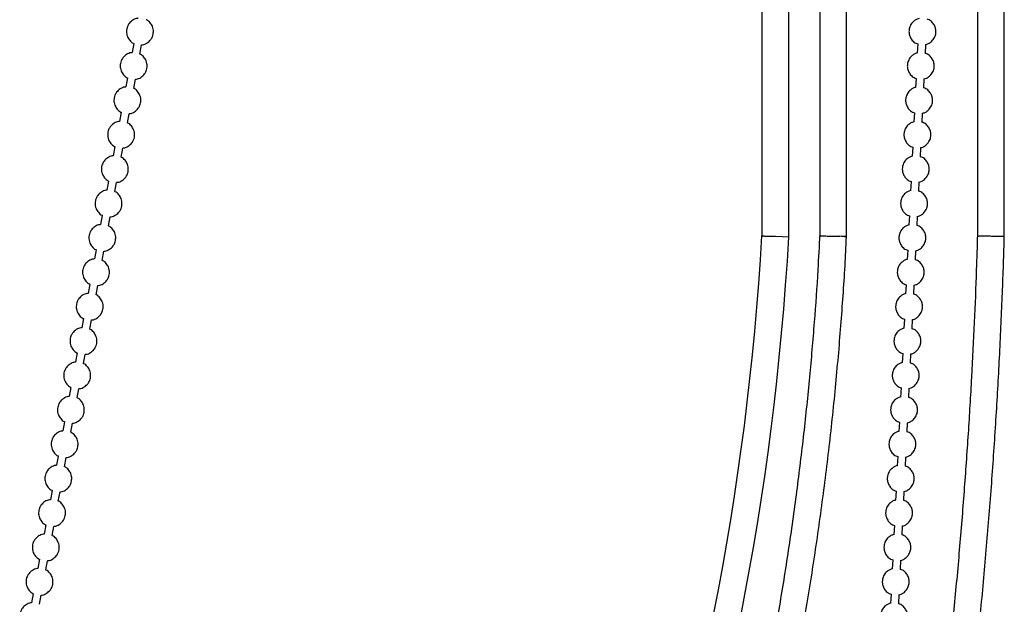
# Model space of a CAD drawing. Header units: millimetres. Extents: x 313 to 1951, y 543 to 2760.
# Tile 28 of 64: x 465 to 648, y 2083 to 2191. Entities that reach past the tile are written whole.
import ezdxf

# ---------------------------------------------------------------- set-up
doc = ezdxf.new("R2010")
doc.units = ezdxf.units.MM
doc.header["$LTSCALE"] = 10
doc.linetypes.add('PHANTOM', pattern=[12.7, 6.35, -1.27, 1.27, -1.27, 1.27, -1.27])

msp = doc.modelspace()

# ---------------------------------------------------------------- linework, layer by layer
at = {"color": 7, "linetype": 'Continuous', "lineweight": 25}
for p, q in [((602.91, 2560.94), (602.91, 2151.05)), ((607.91, 2151.05), (607.91, 2560.94)), ((613.63, 2560.94), (613.63, 2151.05)), ((618.63, 2151.06), (618.63, 2560.94)), ((647.91, 2151.09), (647.91, 2450.7)), ((642.91, 2348.33), (642.91, 2151.05)), ((486.26, 2186.94), (485.95, 2185.24)), ((487.43, 2184.97), (487.74, 2186.67)), ((631.85, 2186.85), (631.76, 2185.14)), ((633.26, 2185.07), (633.34, 2186.77)), ((485.1, 2180.56), (484.79, 2178.86)), ((486.26, 2178.59), (486.57, 2180.29)), ((631.54, 2180.46), (631.45, 2178.76)), ((632.95, 2178.68), (633.03, 2180.38)), ((483.93, 2174.17), (483.62, 2172.47)), ((485.1, 2172.2), (485.41, 2173.9)), ((631.23, 2174.08), (631.14, 2172.37)), ((632.64, 2172.29), (632.72, 2174)), ((482.77, 2167.78), (482.46, 2166.08)), ((483.93, 2165.81), (484.24, 2167.51)), ((630.92, 2167.69), (630.83, 2165.98)), ((632.33, 2165.9), (632.41, 2167.61)), ((481.6, 2161.39), (481.29, 2159.69)), ((482.77, 2159.43), (483.08, 2161.13)), ((630.61, 2161.3), (630.52, 2159.6)), ((632.02, 2159.52), (632.1, 2161.22)), ((480.43, 2155.01), (480.12, 2153.31)), ((481.6, 2153.04), (481.91, 2154.74)), ((630.3, 2154.92), (630.21, 2153.21)), ((631.71, 2153.13), (631.79, 2154.84)), ((605.41, 2151.12), (607.91, 2151.05)), ((607.91, 2150.98), (607.91, 2151.05)), ((618.62, 2151), (618.63, 2151.06)), ((647.91, 2151.05), (647.91, 2151.09)), ((479.27, 2148.62), (478.96, 2146.92)), ((480.43, 2146.65), (480.74, 2148.35)), ((629.99, 2148.53), (629.9, 2146.82)), ((631.4, 2146.74), (631.48, 2148.45)), ((478.1, 2142.23), (477.79, 2140.53)), ((479.27, 2140.26), (479.58, 2141.96)), ((629.67, 2142.14), (629.59, 2140.43)), ((631.09, 2140.36), (631.17, 2142.06)), ((476.94, 2135.85), (476.63, 2134.15)), ((478.1, 2133.88), (478.41, 2135.58)), ((629.36, 2135.75), (629.28, 2134.05)), ((630.78, 2133.97), (630.86, 2135.68)), ((475.77, 2129.46), (475.46, 2127.76)), ((476.94, 2127.49), (477.25, 2129.19)), ((629.05, 2129.37), (628.97, 2127.66)), ((630.47, 2127.58), (630.55, 2129.29)), ((474.61, 2123.07), (474.3, 2121.37)), ((475.77, 2121.1), (476.08, 2122.8)), ((628.74, 2122.98), (628.66, 2121.27)), ((630.16, 2121.2), (630.24, 2122.9)), ((473.44, 2116.69), (473.13, 2114.98)), ((474.6, 2114.72), (474.92, 2116.42)), ((628.43, 2116.59), (628.35, 2114.89)), ((629.85, 2114.81), (629.93, 2116.51)), ((472.27, 2110.3), (471.96, 2108.6)), ((473.44, 2108.33), (473.75, 2110.03)), ((628.12, 2110.21), (628.04, 2108.5)), ((629.54, 2108.42), (629.62, 2110.13)), ((471.11, 2103.91), (470.8, 2102.21)), ((472.27, 2101.94), (472.58, 2103.64)), ((627.81, 2103.82), (627.73, 2102.11)), ((629.23, 2102.03), (629.31, 2103.74)), ((469.94, 2097.52), (469.63, 2095.82)), ((471.11, 2095.55), (471.42, 2097.25)), ((627.5, 2097.43), (627.42, 2095.73)), ((628.92, 2095.65), (629, 2097.35)), ((468.78, 2091.14), (468.47, 2089.44)), ((469.94, 2089.17), (470.25, 2090.87)), ((627.19, 2091.04), (627.11, 2089.34)), ((628.61, 2089.26), (628.69, 2090.97)), ((467.61, 2084.75), (467.3, 2083.05)), ((468.78, 2082.78), (469.09, 2084.48)), ((626.88, 2084.66), (626.8, 2082.95)), ((628.3, 2082.87), (628.38, 2084.58))]:
    msp.add_line(p, q, dxfattribs=at)
at = {"color": 250, "linetype": 'PHANTOM', "lineweight": 18}
msp.add_line((605.41, 2151.12), (607.91, 2150.98), dxfattribs=at)
at = {"color": 250, "linetype": 'PHANTOM', "lineweight": 18, "flags": 128}
msp.add_lwpolyline([(647.57, 2151.12), (647.89, 2151.07), (647.91, 2151.05)], dxfattribs=at)
at = {"color": 7, "linetype": 'Continuous', "lineweight": 25}
for radius, end in [(513.95, 356.6943), (518.95, 356.7023)]:
    msp.add_arc((89.81, 2180.83), radius, 325.2469, end, dxfattribs=at)
at = {"color": 250, "linetype": 'PHANTOM', "lineweight": 18}
msp.add_arc((617.29, 2143.96), 7.17, 79.2952, 89.3264, dxfattribs=at)
at = {"color": 7, "linetype": 'Continuous', "lineweight": 25}
for centre, major_axis, ratio, end_param in [((616.13, 2151.12), (2.5, -0.06), 0.014384, 1.047556), ((645.41, 2151.12), (2.5, -0.04), 0.024924, 0.523958)]:
    msp.add_ellipse(centre, major_axis=major_axis, ratio=ratio, start_param=0.000359, end_param=end_param, dxfattribs=at)
for points, knots in [([(487.11, 2191.61), (487.06, 2191.61), (486.7, 2191.61), (486.07, 2191.3), (485.44, 2190.74), (485.11, 2190.14), (484.92, 2189.5), (484.91, 2188.85), (485.11, 2188.12), (485.51, 2187.5), (485.95, 2187.06), (486.24, 2186.96), (486.27, 2186.95)], [0, 0, 0, 0, 0.027677, 0.170581, 0.318666, 0.420799, 0.494797, 0.637545, 0.721266, 0.85165, 0.988624, 1, 1, 1, 1]), ([(489.88, 2188.67), (489.91, 2188.97), (489.95, 2189.45), (489.74, 2190.18), (489.35, 2190.8), (488.91, 2191.24), (488.62, 2191.34), (488.59, 2191.35)], [0, 0, 0, 0, 0.282556, 0.448274, 0.706356, 0.977482, 1, 1, 1, 1]), ([(632.08, 2191.55), (631.96, 2191.52), (631.66, 2191.45), (631.17, 2191.15), (630.63, 2190.63), (630.33, 2190), (630.2, 2189.37), (630.21, 2188.8), (630.39, 2188.12), (630.81, 2187.48), (631.32, 2187), (631.72, 2186.89), (631.85, 2186.85)], [0, 0, 0, 0, 0.058756, 0.144564, 0.269146, 0.412123, 0.472477, 0.57357, 0.68239, 0.803347, 0.935857, 1, 1, 1, 1]), ([(634.72, 2187.67), (634.88, 2187.93), (635.1, 2188.3), (635.22, 2188.94), (635.21, 2189.51), (635.03, 2190.19), (634.61, 2190.83), (634.1, 2191.3), (633.7, 2191.41), (633.57, 2191.45)], [0, 0, 0, 0, 0.195631, 0.27821, 0.416532, 0.565426, 0.730927, 0.912236, 1, 1, 1, 1]), ([(487.74, 2186.7), (487.8, 2186.7), (488.16, 2186.69), (488.79, 2187.01), (489.41, 2187.56), (489.75, 2188.16), (489.84, 2188.52), (489.88, 2188.67)], [0, 0, 0, 0, 0.055937, 0.344751, 0.644035, 0.850449, 1, 1, 1, 1]), ([(633.34, 2186.75), (633.46, 2186.78), (633.76, 2186.86), (634.25, 2187.14), (634.55, 2187.48), (634.72, 2187.67)], [0, 0, 0, 0, 0.218305, 0.537123, 1, 1, 1, 1]), ([(485.95, 2185.22), (485.89, 2185.22), (485.53, 2185.22), (484.9, 2184.91), (484.28, 2184.36), (483.94, 2183.75), (483.75, 2183.11), (483.75, 2182.46), (483.95, 2181.73), (484.35, 2181.11), (484.78, 2180.67), (485.08, 2180.57), (485.1, 2180.57)], [0, 0, 0, 0, 0.027677, 0.170581, 0.318666, 0.420799, 0.494797, 0.637545, 0.721266, 0.85165, 0.988624, 1, 1, 1, 1]), ([(488.72, 2182.29), (488.74, 2182.59), (488.79, 2183.06), (488.57, 2183.8), (488.18, 2184.42), (487.74, 2184.86), (487.45, 2184.96), (487.43, 2184.96)], [0, 0, 0, 0, 0.282556, 0.448274, 0.706356, 0.977482, 1, 1, 1, 1]), ([(631.76, 2185.17), (631.65, 2185.14), (631.35, 2185.06), (630.86, 2184.77), (630.32, 2184.24), (630.02, 2183.61), (629.89, 2182.98), (629.9, 2182.41), (630.08, 2181.73), (630.5, 2181.09), (631.01, 2180.62), (631.41, 2180.5), (631.54, 2180.46)], [0, 0, 0, 0, 0.0587558, 0.1445643, 0.2691456, 0.4121233, 0.4724766, 0.5735698, 0.6823896, 0.8033466, 0.9358575, 1, 1, 1, 1]), ([(634.41, 2181.28), (634.57, 2181.55), (634.79, 2181.92), (634.91, 2182.55), (634.9, 2183.12), (634.71, 2183.8), (634.3, 2184.44), (633.79, 2184.91), (633.39, 2185.03), (633.26, 2185.07)], [0, 0, 0, 0, 0.195631, 0.27821, 0.416532, 0.565426, 0.730927, 0.912236, 1, 1, 1, 1]), ([(486.58, 2180.31), (486.64, 2180.31), (486.99, 2180.31), (487.63, 2180.62), (488.25, 2181.17), (488.59, 2181.78), (488.68, 2182.13), (488.72, 2182.29)], [0, 0, 0, 0, 0.055937, 0.344751, 0.644035, 0.850449, 1, 1, 1, 1]), ([(633.03, 2180.36), (633.15, 2180.39), (633.45, 2180.47), (633.94, 2180.76), (634.24, 2181.09), (634.41, 2181.28)], [0, 0, 0, 0, 0.2183049, 0.5371229, 1, 1, 1, 1]), ([(484.78, 2178.83), (484.72, 2178.83), (484.37, 2178.84), (483.73, 2178.52), (483.11, 2177.97), (482.78, 2177.37), (482.59, 2176.72), (482.58, 2176.08), (482.78, 2175.35), (483.18, 2174.73), (483.62, 2174.29), (483.91, 2174.19), (483.93, 2174.18)], [0, 0, 0, 0, 0.0276774, 0.1705815, 0.3186664, 0.4207994, 0.4947965, 0.6375448, 0.721266, 0.8516498, 0.9886239, 1, 1, 1, 1]), ([(487.55, 2175.9), (487.58, 2176.2), (487.62, 2176.68), (487.41, 2177.41), (487.02, 2178.03), (486.58, 2178.47), (486.28, 2178.57), (486.26, 2178.58)], [0, 0, 0, 0, 0.282556, 0.448274, 0.706356, 0.977482, 1, 1, 1, 1]), ([(631.45, 2178.78), (631.34, 2178.75), (631.04, 2178.67), (630.55, 2178.38), (630.01, 2177.86), (629.71, 2177.22), (629.58, 2176.59), (629.58, 2176.02), (629.77, 2175.34), (630.19, 2174.7), (630.7, 2174.23), (631.1, 2174.11), (631.23, 2174.08)], [0, 0, 0, 0, 0.0587558, 0.1445643, 0.2691456, 0.4121233, 0.4724766, 0.5735698, 0.6823896, 0.8033466, 0.9358575, 1, 1, 1, 1]), ([(634.1, 2174.9), (634.26, 2175.16), (634.48, 2175.53), (634.6, 2176.16), (634.59, 2176.73), (634.4, 2177.41), (633.99, 2178.05), (633.48, 2178.52), (633.08, 2178.64), (632.95, 2178.68)], [0, 0, 0, 0, 0.195631, 0.27821, 0.416532, 0.565426, 0.730927, 0.912236, 1, 1, 1, 1]), ([(485.41, 2173.92), (485.47, 2173.92), (485.83, 2173.92), (486.46, 2174.23), (487.08, 2174.79), (487.42, 2175.39), (487.51, 2175.75), (487.55, 2175.9)], [0, 0, 0, 0, 0.055937, 0.344751, 0.644035, 0.850449, 1, 1, 1, 1]), ([(632.72, 2173.98), (632.84, 2174.01), (633.14, 2174.08), (633.63, 2174.37), (633.93, 2174.7), (634.1, 2174.9)], [0, 0, 0, 0, 0.2183049, 0.5371229, 1, 1, 1, 1]), ([(483.62, 2172.45), (483.56, 2172.45), (483.2, 2172.45), (482.57, 2172.14), (481.95, 2171.58), (481.61, 2170.98), (481.42, 2170.33), (481.42, 2169.69), (481.62, 2168.96), (482.01, 2168.34), (482.45, 2167.9), (482.75, 2167.8), (482.77, 2167.79)], [0, 0, 0, 0, 0.027677, 0.170581, 0.318666, 0.420799, 0.494797, 0.637545, 0.721266, 0.85165, 0.988624, 1, 1, 1, 1]), ([(486.39, 2169.51), (486.41, 2169.81), (486.46, 2170.29), (486.24, 2171.02), (485.85, 2171.64), (485.41, 2172.08), (485.12, 2172.18), (485.1, 2172.19)], [0, 0, 0, 0, 0.282556, 0.448274, 0.706356, 0.977482, 1, 1, 1, 1]), ([(631.14, 2172.39), (631.02, 2172.36), (630.73, 2172.29), (630.24, 2171.99), (629.7, 2171.47), (629.39, 2170.83), (629.27, 2170.21), (629.27, 2169.63), (629.46, 2168.96), (629.88, 2168.31), (630.39, 2167.84), (630.79, 2167.73), (630.92, 2167.69)], [0, 0, 0, 0, 0.058756, 0.144564, 0.269146, 0.412123, 0.472477, 0.57357, 0.68239, 0.803347, 0.935857, 1, 1, 1, 1]), ([(633.79, 2168.51), (633.95, 2168.77), (634.17, 2169.14), (634.29, 2169.78), (634.28, 2170.35), (634.09, 2171.03), (633.68, 2171.67), (633.17, 2172.14), (632.77, 2172.25), (632.64, 2172.29)], [0, 0, 0, 0, 0.195631, 0.27821, 0.416532, 0.565426, 0.730927, 0.912236, 1, 1, 1, 1]), ([(484.25, 2167.54), (484.3, 2167.54), (484.66, 2167.53), (485.3, 2167.85), (485.91, 2168.4), (486.26, 2169), (486.35, 2169.36), (486.39, 2169.51)], [0, 0, 0, 0, 0.055937, 0.344751, 0.644035, 0.850449, 1, 1, 1, 1]), ([(632.41, 2167.59), (632.53, 2167.62), (632.83, 2167.7), (633.32, 2167.98), (633.62, 2168.31), (633.79, 2168.51)], [0, 0, 0, 0, 0.218305, 0.537123, 1, 1, 1, 1]), ([(482.45, 2166.06), (482.39, 2166.06), (482.03, 2166.06), (481.4, 2165.75), (480.78, 2165.2), (480.45, 2164.59), (480.26, 2163.95), (480.25, 2163.3), (480.45, 2162.57), (480.85, 2161.95), (481.28, 2161.51), (481.58, 2161.41), (481.6, 2161.4)], [0, 0, 0, 0, 0.027677, 0.170581, 0.318666, 0.420799, 0.494797, 0.637545, 0.721266, 0.85165, 0.988624, 1, 1, 1, 1]), ([(485.22, 2163.12), (485.25, 2163.43), (485.29, 2163.9), (485.08, 2164.63), (484.68, 2165.26), (484.25, 2165.7), (483.95, 2165.8), (483.93, 2165.8)], [0, 0, 0, 0, 0.282556, 0.4482738, 0.7063556, 0.9774822, 1, 1, 1, 1]), ([(630.83, 2166.01), (630.71, 2165.97), (630.42, 2165.9), (629.93, 2165.61), (629.39, 2165.08), (629.08, 2164.45), (628.96, 2163.82), (628.96, 2163.25), (629.15, 2162.57), (629.57, 2161.93), (630.08, 2161.46), (630.48, 2161.34), (630.61, 2161.3)], [0, 0, 0, 0, 0.058756, 0.144564, 0.269146, 0.412123, 0.472477, 0.57357, 0.68239, 0.803347, 0.935857, 1, 1, 1, 1]), ([(633.48, 2162.12), (633.64, 2162.38), (633.86, 2162.76), (633.98, 2163.39), (633.97, 2163.96), (633.78, 2164.64), (633.37, 2165.28), (632.86, 2165.75), (632.46, 2165.87), (632.33, 2165.9)], [0, 0, 0, 0, 0.195631, 0.27821, 0.416532, 0.565426, 0.730927, 0.912236, 1, 1, 1, 1]), ([(483.08, 2161.15), (483.14, 2161.15), (483.5, 2161.15), (484.13, 2161.46), (484.75, 2162.01), (485.09, 2162.61), (485.18, 2162.97), (485.22, 2163.12)], [0, 0, 0, 0, 0.055937, 0.344751, 0.644035, 0.850449, 1, 1, 1, 1]), ([(632.1, 2161.2), (632.22, 2161.23), (632.52, 2161.31), (633.01, 2161.6), (633.31, 2161.93), (633.48, 2162.12)], [0, 0, 0, 0, 0.218305, 0.537123, 1, 1, 1, 1]), ([(481.29, 2159.67), (481.23, 2159.67), (480.87, 2159.67), (480.24, 2159.36), (479.62, 2158.81), (479.28, 2158.2), (479.09, 2157.56), (479.08, 2156.91), (479.29, 2156.19), (479.68, 2155.56), (480.12, 2155.12), (480.41, 2155.02), (480.44, 2155.02)], [0, 0, 0, 0, 0.027677, 0.170581, 0.318666, 0.420799, 0.494797, 0.637545, 0.721266, 0.85165, 0.988624, 1, 1, 1, 1]), ([(484.05, 2156.74), (484.08, 2157.04), (484.12, 2157.52), (483.91, 2158.25), (483.52, 2158.87), (483.08, 2159.31), (482.79, 2159.41), (482.76, 2159.42)], [0, 0, 0, 0, 0.282556, 0.4482738, 0.7063556, 0.9774822, 1, 1, 1, 1]), ([(630.52, 2159.62), (630.4, 2159.59), (630.11, 2159.51), (629.62, 2159.22), (629.08, 2158.7), (628.77, 2158.06), (628.65, 2157.43), (628.65, 2156.86), (628.84, 2156.18), (629.26, 2155.54), (629.77, 2155.07), (630.17, 2154.95), (630.3, 2154.92)], [0, 0, 0, 0, 0.058756, 0.144564, 0.269146, 0.412123, 0.472477, 0.57357, 0.68239, 0.803347, 0.935857, 1, 1, 1, 1]), ([(633.17, 2155.74), (633.33, 2156), (633.55, 2156.37), (633.67, 2157), (633.66, 2157.57), (633.47, 2158.25), (633.06, 2158.89), (632.55, 2159.36), (632.15, 2159.48), (632.02, 2159.52)], [0, 0, 0, 0, 0.195631, 0.27821, 0.416532, 0.565426, 0.730927, 0.912236, 1, 1, 1, 1]), ([(481.91, 2154.76), (481.97, 2154.76), (482.33, 2154.76), (482.96, 2155.07), (483.58, 2155.62), (483.92, 2156.23), (484.02, 2156.59), (484.05, 2156.74)], [0, 0, 0, 0, 0.055937, 0.344751, 0.644035, 0.850449, 1, 1, 1, 1]), ([(631.79, 2154.81), (631.91, 2154.85), (632.21, 2154.92), (632.7, 2155.21), (633, 2155.54), (633.17, 2155.74)], [0, 0, 0, 0, 0.218305, 0.537123, 1, 1, 1, 1]), ([(480.12, 2153.28), (480.06, 2153.28), (479.7, 2153.29), (479.07, 2152.97), (478.45, 2152.42), (478.12, 2151.82), (477.93, 2151.17), (477.92, 2150.53), (478.12, 2149.8), (478.52, 2149.18), (478.95, 2148.74), (479.25, 2148.64), (479.27, 2148.63)], [0, 0, 0, 0, 0.027677, 0.170581, 0.318666, 0.420799, 0.494797, 0.637545, 0.721266, 0.85165, 0.988624, 1, 1, 1, 1]), ([(482.89, 2150.35), (482.92, 2150.65), (482.96, 2151.13), (482.75, 2151.86), (482.35, 2152.48), (481.92, 2152.92), (481.62, 2153.02), (481.6, 2153.03)], [0, 0, 0, 0, 0.282556, 0.448274, 0.706356, 0.977482, 1, 1, 1, 1]), ([(630.21, 2153.23), (630.09, 2153.2), (629.8, 2153.13), (629.31, 2152.83), (628.77, 2152.31), (628.46, 2151.67), (628.34, 2151.05), (628.34, 2150.47), (628.53, 2149.79), (628.95, 2149.15), (629.46, 2148.68), (629.86, 2148.57), (629.99, 2148.53)], [0, 0, 0, 0, 0.058756, 0.144564, 0.269146, 0.412123, 0.472477, 0.57357, 0.68239, 0.803347, 0.935857, 1, 1, 1, 1]), ([(632.86, 2149.35), (633.02, 2149.61), (633.24, 2149.98), (633.35, 2150.61), (633.35, 2151.19), (633.16, 2151.86), (632.75, 2152.51), (632.24, 2152.98), (631.84, 2153.09), (631.71, 2153.13)], [0, 0, 0, 0, 0.195631, 0.27821, 0.416532, 0.565426, 0.730927, 0.912236, 1, 1, 1, 1]), ([(480.75, 2148.37), (480.81, 2148.37), (481.17, 2148.37), (481.8, 2148.68), (482.42, 2149.24), (482.76, 2149.84), (482.85, 2150.2), (482.89, 2150.35)], [0, 0, 0, 0, 0.055937, 0.344751, 0.644035, 0.850449, 1, 1, 1, 1]), ([(613.63, 2151.47), (613.52, 2149.29), (613.25, 2143.85), (612.62, 2135.02), (611.76, 2124.87), (610.67, 2114.4), (609.36, 2103.68), (607.83, 2092.79), (606.06, 2081.76), (604.06, 2070.64), (601.83, 2059.46), (599.35, 2048.24), (596.63, 2037), (593.68, 2025.76), (590.49, 2014.55), (587.05, 2003.37), (583.38, 1992.23), (579.47, 1981.16), (575.33, 1970.16), (570.95, 1959.24), (566.33, 1948.41), (561.49, 1937.68), (556.41, 1927.06), (551.11, 1916.56), (545.58, 1906.2), (540.2, 1896.57), (536.56, 1890.48), (534.93, 1887.73)], [0, 0, 0, 0, 0.023211, 0.057855, 0.094056, 0.131473, 0.169834, 0.208947, 0.24867, 0.288895, 0.32954, 0.370539, 0.411843, 0.453409, 0.495204, 0.537201, 0.579376, 0.62171, 0.664188, 0.706794, 0.749517, 0.792348, 0.835276, 0.878294, 0.921396, 0.964576, 1, 1, 1, 1]), ([(539.22, 1885.15), (541.17, 1888.44), (545.32, 1895.41), (551.35, 1906.32), (557.38, 1917.8), (562.97, 1929.1), (568.12, 1940.15), (572.88, 1950.93), (577.41, 1961.84), (581.72, 1972.86), (585.81, 1983.99), (589.66, 1995.22), (593.29, 2006.55), (596.69, 2017.97), (599.86, 2029.46), (602.79, 2041.03), (605.48, 2052.67), (607.94, 2064.35), (610.15, 2076.08), (612.13, 2087.83), (613.86, 2099.58), (615.35, 2111.31), (616.6, 2122.96), (617.59, 2134.39), (618.25, 2143.71), (618.52, 2149.21), (618.6, 2151)], [0, 0, 0, 0, 0.042011, 0.089074, 0.136241, 0.183523, 0.226009, 0.268489, 0.310959, 0.353418, 0.395864, 0.438295, 0.480707, 0.523097, 0.56546, 0.607789, 0.650075, 0.692306, 0.734462, 0.776515, 0.81842, 0.860097, 0.901399, 0.942009, 0.981113, 1, 1, 1, 1]), ([(602.91, 2151.19), (602.91, 2151.19), (602.91, 2151.19), (602.93, 2151.19), (602.95, 2151.19), (602.99, 2151.19), (603.03, 2151.19), (603.09, 2151.19), (603.16, 2151.19), (603.23, 2151.19), (603.32, 2151.18), (603.42, 2151.18), (603.52, 2151.18), (603.64, 2151.17), (603.78, 2151.17), (603.93, 2151.17), (604.11, 2151.16), (604.31, 2151.15), (604.55, 2151.15), (604.81, 2151.14), (605.1, 2151.13), (605.31, 2151.13), (605.41, 2151.12)], [0, 0, 0, 0, 0.039571, 0.079523, 0.119856, 0.160569, 0.201663, 0.243139, 0.284995, 0.327233, 0.369852, 0.412853, 0.456236, 0.5, 0.545041, 0.595072, 0.650092, 0.710101, 0.775097, 0.84508, 0.920048, 1, 1, 1, 1]), ([(613.64, 2151.18), (613.64, 2151.19), (613.64, 2151.19), (613.83, 2151.19), (613.96, 2151.19)], [0, 0, 0, 0, 0.265958, 1, 1, 1, 1]), ([(613.96, 2151.19), (614.15, 2151.19), (614.44, 2151.19), (615, 2151.18), (615.57, 2151.17), (616.2, 2151.16), (616.85, 2151.14), (617.2, 2151.13), (617.38, 2151.12)], [0, 0, 0, 0, 0.242476, 0.369409, 0.499771, 0.709651, 0.844871, 1, 1, 1, 1]), ([(623.69, 1960.44), (624.18, 1962.51), (625.53, 1968.23), (627.6, 1977.71), (629.91, 1988.87), (632.08, 2000.13), (634.12, 2011.48), (636.03, 2022.92), (637.8, 2034.43), (639.43, 2046.01), (640.93, 2057.65), (642.29, 2069.34), (643.51, 2081.06), (644.59, 2092.81), (645.53, 2104.54), (646.33, 2116.22), (647, 2127.78), (647.5, 2139.02), (647.8, 2146.75), (647.89, 2150.69), (647.9, 2151.05)], [0, 0, 0, 0, 0.0348193, 0.0958413, 0.1568423, 0.2178186, 0.2787657, 0.3396775, 0.4005459, 0.4613601, 0.5221051, 0.5827592, 0.6432906, 0.7036494, 0.7637534, 0.8234564, 0.8824704, 0.940138, 0.9945631, 1, 1, 1, 1]), ([(642.91, 2151.44), (642.85, 2149.26), (642.69, 2143.82), (642.33, 2134.99), (641.83, 2124.85), (641.2, 2114.4), (640.45, 2103.7), (639.57, 2092.83), (638.56, 2081.84), (637.41, 2070.76), (636.13, 2059.62), (634.71, 2048.45), (633.16, 2037.27), (631.47, 2026.1), (629.64, 2014.95), (627.67, 2003.85), (626.26, 1996.21), (625.47, 1992.3), (625.41, 1992.05)], [0, 0, 0, 0, 0.04004, 0.099733, 0.162077, 0.226485, 0.292486, 0.359745, 0.428016, 0.497112, 0.566889, 0.637234, 0.708059, 0.779292, 0.850873, 0.922755, 0.994895, 1, 1, 1, 1]), ([(642.93, 2151.16), (642.94, 2151.16), (642.95, 2151.17), (643.16, 2151.18), (643.5, 2151.19), (643.9, 2151.19), (644.16, 2151.19)], [0, 0, 0, 0, 0.24552, 0.442316, 0.633938, 1, 1, 1, 1]), ([(644.16, 2151.19), (644.45, 2151.19), (644.9, 2151.19), (645.56, 2151.18), (646.16, 2151.17), (646.74, 2151.16), (647.25, 2151.14), (647.46, 2151.13), (647.57, 2151.12)], [0, 0, 0, 0, 0.242476, 0.369409, 0.499771, 0.709651, 0.844871, 1, 1, 1, 1]), ([(631.48, 2148.43), (631.6, 2148.46), (631.9, 2148.53), (632.39, 2148.82), (632.69, 2149.15), (632.86, 2149.35)], [0, 0, 0, 0, 0.218305, 0.537123, 1, 1, 1, 1]), ([(478.95, 2146.9), (478.9, 2146.9), (478.54, 2146.9), (477.91, 2146.59), (477.28, 2146.03), (476.95, 2145.43), (476.76, 2144.79), (476.75, 2144.14), (476.95, 2143.41), (477.35, 2142.79), (477.79, 2142.35), (478.08, 2142.25), (478.1, 2142.24)], [0, 0, 0, 0, 0.027677, 0.170581, 0.318666, 0.420799, 0.494797, 0.637545, 0.721266, 0.85165, 0.988624, 1, 1, 1, 1]), ([(481.72, 2143.96), (481.75, 2144.26), (481.79, 2144.74), (481.58, 2145.47), (481.19, 2146.09), (480.75, 2146.53), (480.45, 2146.63), (480.43, 2146.64)], [0, 0, 0, 0, 0.282556, 0.448274, 0.706356, 0.977482, 1, 1, 1, 1]), ([(629.9, 2146.84), (629.78, 2146.81), (629.49, 2146.74), (629, 2146.44), (628.46, 2145.92), (628.15, 2145.29), (628.03, 2144.66), (628.03, 2144.09), (628.22, 2143.41), (628.64, 2142.77), (629.15, 2142.3), (629.54, 2142.18), (629.67, 2142.14)], [0, 0, 0, 0, 0.058756, 0.144564, 0.269146, 0.412123, 0.472477, 0.57357, 0.68239, 0.803347, 0.935857, 1, 1, 1, 1]), ([(632.55, 2142.96), (632.71, 2143.22), (632.93, 2143.59), (633.04, 2144.23), (633.04, 2144.8), (632.85, 2145.48), (632.44, 2146.12), (631.93, 2146.59), (631.53, 2146.71), (631.4, 2146.74)], [0, 0, 0, 0, 0.195631, 0.27821, 0.416532, 0.565426, 0.730927, 0.912236, 1, 1, 1, 1]), ([(479.58, 2141.99), (479.64, 2141.99), (480, 2141.98), (480.63, 2142.3), (481.25, 2142.85), (481.59, 2143.45), (481.68, 2143.81), (481.72, 2143.96)], [0, 0, 0, 0, 0.055937, 0.3447508, 0.6440353, 0.8504493, 1, 1, 1, 1]), ([(631.17, 2142.04), (631.29, 2142.07), (631.59, 2142.15), (632.08, 2142.44), (632.38, 2142.77), (632.55, 2142.96)], [0, 0, 0, 0, 0.218305, 0.537123, 1, 1, 1, 1]), ([(477.79, 2140.51), (477.73, 2140.51), (477.37, 2140.51), (476.74, 2140.2), (476.12, 2139.65), (475.78, 2139.04), (475.59, 2138.4), (475.59, 2137.75), (475.79, 2137.02), (476.19, 2136.4), (476.62, 2135.96), (476.92, 2135.86), (476.94, 2135.86)], [0, 0, 0, 0, 0.027677, 0.170581, 0.318666, 0.420799, 0.494797, 0.637545, 0.721266, 0.85165, 0.988624, 1, 1, 1, 1]), ([(480.56, 2137.58), (480.58, 2137.88), (480.63, 2138.35), (480.41, 2139.09), (480.02, 2139.71), (479.58, 2140.15), (479.29, 2140.25), (479.27, 2140.25)], [0, 0, 0, 0, 0.282556, 0.448274, 0.706356, 0.977482, 1, 1, 1, 1]), ([(629.59, 2140.46), (629.47, 2140.43), (629.18, 2140.35), (628.69, 2140.06), (628.15, 2139.53), (627.84, 2138.9), (627.72, 2138.27), (627.72, 2137.7), (627.91, 2137.02), (628.33, 2136.38), (628.84, 2135.91), (629.23, 2135.79), (629.36, 2135.75)], [0, 0, 0, 0, 0.058756, 0.144564, 0.269146, 0.412123, 0.472477, 0.57357, 0.68239, 0.803347, 0.935857, 1, 1, 1, 1]), ([(632.24, 2136.58), (632.4, 2136.84), (632.62, 2137.21), (632.73, 2137.84), (632.73, 2138.41), (632.54, 2139.09), (632.13, 2139.73), (631.62, 2140.2), (631.22, 2140.32), (631.09, 2140.36)], [0, 0, 0, 0, 0.195631, 0.27821, 0.416532, 0.565426, 0.730927, 0.912236, 1, 1, 1, 1]), ([(478.42, 2135.6), (478.48, 2135.6), (478.83, 2135.6), (479.47, 2135.91), (480.08, 2136.46), (480.43, 2137.07), (480.52, 2137.42), (480.56, 2137.58)], [0, 0, 0, 0, 0.055937, 0.344751, 0.644035, 0.850449, 1, 1, 1, 1]), ([(630.86, 2135.65), (630.98, 2135.68), (631.27, 2135.76), (631.77, 2136.05), (632.07, 2136.38), (632.24, 2136.58)], [0, 0, 0, 0, 0.218305, 0.537123, 1, 1, 1, 1]), ([(476.62, 2134.12), (476.56, 2134.12), (476.21, 2134.13), (475.57, 2133.81), (474.95, 2133.26), (474.62, 2132.66), (474.43, 2132.01), (474.42, 2131.37), (474.62, 2130.64), (475.02, 2130.02), (475.45, 2129.58), (475.75, 2129.48), (475.77, 2129.47)], [0, 0, 0, 0, 0.027677, 0.170581, 0.318666, 0.420799, 0.494797, 0.637545, 0.721266, 0.85165, 0.988624, 1, 1, 1, 1]), ([(479.39, 2131.19), (479.42, 2131.49), (479.46, 2131.97), (479.25, 2132.7), (478.85, 2133.32), (478.42, 2133.76), (478.12, 2133.86), (478.1, 2133.87)], [0, 0, 0, 0, 0.282556, 0.448274, 0.706356, 0.977482, 1, 1, 1, 1]), ([(629.28, 2134.07), (629.16, 2134.04), (628.87, 2133.96), (628.38, 2133.67), (627.84, 2133.15), (627.53, 2132.51), (627.41, 2131.88), (627.41, 2131.31), (627.6, 2130.63), (628.02, 2129.99), (628.53, 2129.52), (628.92, 2129.4), (629.05, 2129.37)], [0, 0, 0, 0, 0.058756, 0.144564, 0.269146, 0.412123, 0.472477, 0.57357, 0.68239, 0.803347, 0.935857, 1, 1, 1, 1]), ([(631.93, 2130.19), (632.09, 2130.45), (632.31, 2130.82), (632.42, 2131.45), (632.42, 2132.02), (632.23, 2132.7), (631.82, 2133.34), (631.31, 2133.81), (630.91, 2133.93), (630.78, 2133.97)], [0, 0, 0, 0, 0.195631, 0.27821, 0.416532, 0.565426, 0.730927, 0.912236, 1, 1, 1, 1]), ([(477.25, 2129.21), (477.31, 2129.21), (477.67, 2129.21), (478.3, 2129.52), (478.92, 2130.08), (479.26, 2130.68), (479.35, 2131.04), (479.39, 2131.19)], [0, 0, 0, 0, 0.055937, 0.3447508, 0.6440353, 0.8504493, 1, 1, 1, 1]), ([(630.55, 2129.27), (630.67, 2129.3), (630.96, 2129.37), (631.46, 2129.66), (631.76, 2129.99), (631.93, 2130.19)], [0, 0, 0, 0, 0.218305, 0.537123, 1, 1, 1, 1]), ([(475.46, 2127.74), (475.4, 2127.74), (475.04, 2127.74), (474.41, 2127.43), (473.79, 2126.87), (473.45, 2126.27), (473.26, 2125.62), (473.25, 2124.98), (473.46, 2124.25), (473.85, 2123.63), (474.29, 2123.19), (474.58, 2123.09), (474.61, 2123.08)], [0, 0, 0, 0, 0.027677, 0.170581, 0.318666, 0.420799, 0.494797, 0.637545, 0.721266, 0.85165, 0.988624, 1, 1, 1, 1]), ([(478.22, 2124.8), (478.25, 2125.1), (478.3, 2125.58), (478.08, 2126.31), (477.69, 2126.93), (477.25, 2127.37), (476.96, 2127.47), (476.93, 2127.48)], [0, 0, 0, 0, 0.282556, 0.448274, 0.706356, 0.977482, 1, 1, 1, 1]), ([(628.97, 2127.68), (628.85, 2127.65), (628.56, 2127.58), (628.07, 2127.28), (627.53, 2126.76), (627.22, 2126.12), (627.1, 2125.5), (627.1, 2124.92), (627.29, 2124.25), (627.71, 2123.6), (628.22, 2123.13), (628.61, 2123.02), (628.74, 2122.98)], [0, 0, 0, 0, 0.058756, 0.144564, 0.269146, 0.412123, 0.472477, 0.57357, 0.68239, 0.803347, 0.935857, 1, 1, 1, 1]), ([(631.62, 2123.8), (631.78, 2124.06), (632, 2124.43), (632.11, 2125.07), (632.11, 2125.64), (631.92, 2126.32), (631.51, 2126.96), (631, 2127.43), (630.6, 2127.54), (630.47, 2127.58)], [0, 0, 0, 0, 0.195631, 0.27821, 0.416532, 0.565426, 0.730927, 0.912236, 1, 1, 1, 1]), ([(476.09, 2122.83), (476.14, 2122.83), (476.5, 2122.82), (477.13, 2123.14), (477.75, 2123.69), (478.1, 2124.29), (478.19, 2124.65), (478.22, 2124.8)], [0, 0, 0, 0, 0.055937, 0.344751, 0.644035, 0.850449, 1, 1, 1, 1]), ([(630.24, 2122.88), (630.36, 2122.91), (630.65, 2122.99), (631.15, 2123.27), (631.45, 2123.61), (631.62, 2123.8)], [0, 0, 0, 0, 0.218305, 0.537123, 1, 1, 1, 1]), ([(474.29, 2121.35), (474.23, 2121.35), (473.87, 2121.35), (473.24, 2121.04), (472.62, 2120.49), (472.29, 2119.88), (472.1, 2119.24), (472.09, 2118.59), (472.29, 2117.86), (472.69, 2117.24), (473.12, 2116.8), (473.42, 2116.7), (473.44, 2116.69)], [0, 0, 0, 0, 0.027677, 0.170581, 0.318666, 0.420799, 0.494797, 0.637545, 0.721266, 0.85165, 0.988624, 1, 1, 1, 1]), ([(477.06, 2118.41), (477.09, 2118.72), (477.13, 2119.19), (476.92, 2119.92), (476.52, 2120.55), (476.09, 2120.99), (475.79, 2121.09), (475.77, 2121.09)], [0, 0, 0, 0, 0.282556, 0.4482738, 0.7063556, 0.9774822, 1, 1, 1, 1]), ([(628.66, 2121.3), (628.54, 2121.27), (628.25, 2121.19), (627.76, 2120.9), (627.22, 2120.37), (626.91, 2119.74), (626.79, 2119.11), (626.79, 2118.54), (626.98, 2117.86), (627.4, 2117.22), (627.91, 2116.75), (628.3, 2116.63), (628.43, 2116.59)], [0, 0, 0, 0, 0.058756, 0.144564, 0.269146, 0.412123, 0.472477, 0.57357, 0.68239, 0.803347, 0.935857, 1, 1, 1, 1]), ([(631.31, 2117.41), (631.47, 2117.68), (631.68, 2118.05), (631.8, 2118.68), (631.8, 2119.25), (631.61, 2119.93), (631.2, 2120.57), (630.69, 2121.04), (630.29, 2121.16), (630.16, 2121.2)], [0, 0, 0, 0, 0.195631, 0.27821, 0.416532, 0.565426, 0.730927, 0.912236, 1, 1, 1, 1]), ([(474.92, 2116.44), (474.98, 2116.44), (475.34, 2116.44), (475.97, 2116.75), (476.59, 2117.3), (476.93, 2117.9), (477.02, 2118.26), (477.06, 2118.41)], [0, 0, 0, 0, 0.055937, 0.3447508, 0.6440353, 0.8504493, 1, 1, 1, 1]), ([(629.93, 2116.49), (630.05, 2116.52), (630.34, 2116.6), (630.84, 2116.89), (631.14, 2117.22), (631.31, 2117.41)], [0, 0, 0, 0, 0.218305, 0.537123, 1, 1, 1, 1]), ([(473.12, 2114.96), (473.07, 2114.96), (472.71, 2114.97), (472.08, 2114.65), (471.45, 2114.1), (471.12, 2113.49), (470.93, 2112.85), (470.92, 2112.21), (471.13, 2111.48), (471.52, 2110.85), (471.96, 2110.41), (472.25, 2110.32), (472.28, 2110.31)], [0, 0, 0, 0, 0.027677, 0.170581, 0.318666, 0.420799, 0.494797, 0.637545, 0.721266, 0.85165, 0.988624, 1, 1, 1, 1]), ([(475.89, 2112.03), (475.92, 2112.33), (475.96, 2112.81), (475.75, 2113.54), (475.36, 2114.16), (474.92, 2114.6), (474.63, 2114.7), (474.6, 2114.71)], [0, 0, 0, 0, 0.282556, 0.448274, 0.706356, 0.977482, 1, 1, 1, 1]), ([(628.35, 2114.91), (628.23, 2114.88), (627.94, 2114.8), (627.45, 2114.51), (626.91, 2113.99), (626.6, 2113.35), (626.48, 2112.72), (626.48, 2112.15), (626.67, 2111.47), (627.09, 2110.83), (627.6, 2110.36), (627.99, 2110.24), (628.12, 2110.21)], [0, 0, 0, 0, 0.0587558, 0.1445643, 0.2691456, 0.4121233, 0.4724766, 0.5735698, 0.6823896, 0.8033466, 0.9358575, 1, 1, 1, 1]), ([(631, 2111.03), (631.16, 2111.29), (631.37, 2111.66), (631.49, 2112.29), (631.49, 2112.86), (631.3, 2113.54), (630.89, 2114.18), (630.38, 2114.65), (629.98, 2114.77), (629.85, 2114.81)], [0, 0, 0, 0, 0.195631, 0.27821, 0.416532, 0.565426, 0.730927, 0.912236, 1, 1, 1, 1]), ([(473.75, 2110.05), (473.81, 2110.05), (474.17, 2110.05), (474.8, 2110.36), (475.42, 2110.91), (475.76, 2111.52), (475.85, 2111.88), (475.89, 2112.03)], [0, 0, 0, 0, 0.055937, 0.344751, 0.644035, 0.850449, 1, 1, 1, 1]), ([(629.62, 2110.1), (629.74, 2110.14), (630.03, 2110.21), (630.53, 2110.5), (630.83, 2110.83), (631, 2111.03)], [0, 0, 0, 0, 0.2183049, 0.5371229, 1, 1, 1, 1]), ([(471.96, 2108.57), (471.9, 2108.58), (471.54, 2108.58), (470.91, 2108.26), (470.29, 2107.71), (469.95, 2107.11), (469.76, 2106.46), (469.76, 2105.82), (469.96, 2105.09), (470.36, 2104.47), (470.79, 2104.03), (471.09, 2103.93), (471.11, 2103.92)], [0, 0, 0, 0, 0.027677, 0.170581, 0.318666, 0.420799, 0.494797, 0.637545, 0.721266, 0.85165, 0.988624, 1, 1, 1, 1]), ([(474.73, 2105.64), (474.75, 2105.94), (474.8, 2106.42), (474.58, 2107.15), (474.19, 2107.77), (473.76, 2108.21), (473.46, 2108.31), (473.44, 2108.32)], [0, 0, 0, 0, 0.282556, 0.448274, 0.706356, 0.977482, 1, 1, 1, 1]), ([(628.04, 2108.52), (627.92, 2108.49), (627.63, 2108.42), (627.14, 2108.12), (626.6, 2107.6), (626.29, 2106.96), (626.17, 2106.34), (626.17, 2105.76), (626.36, 2105.08), (626.78, 2104.44), (627.28, 2103.97), (627.68, 2103.86), (627.81, 2103.82)], [0, 0, 0, 0, 0.058756, 0.144564, 0.269146, 0.412123, 0.472477, 0.57357, 0.68239, 0.803347, 0.935857, 1, 1, 1, 1]), ([(630.69, 2104.64), (630.85, 2104.9), (631.06, 2105.27), (631.18, 2105.9), (631.18, 2106.48), (630.99, 2107.16), (630.58, 2107.8), (630.07, 2108.27), (629.67, 2108.38), (629.54, 2108.42)], [0, 0, 0, 0, 0.195631, 0.27821, 0.416532, 0.565426, 0.730927, 0.912236, 1, 1, 1, 1]), ([(472.59, 2103.66), (472.65, 2103.66), (473, 2103.66), (473.64, 2103.97), (474.26, 2104.53), (474.6, 2105.13), (474.69, 2105.49), (474.73, 2105.64)], [0, 0, 0, 0, 0.055937, 0.344751, 0.644035, 0.850449, 1, 1, 1, 1]), ([(629.31, 2103.72), (629.43, 2103.75), (629.72, 2103.82), (630.22, 2104.11), (630.52, 2104.44), (630.69, 2104.64)], [0, 0, 0, 0, 0.218305, 0.537123, 1, 1, 1, 1]), ([(470.79, 2102.19), (470.74, 2102.19), (470.38, 2102.19), (469.74, 2101.88), (469.12, 2101.33), (468.79, 2100.72), (468.6, 2100.08), (468.59, 2099.43), (468.79, 2098.7), (469.19, 2098.08), (469.63, 2097.64), (469.92, 2097.54), (469.94, 2097.53)], [0, 0, 0, 0, 0.027677, 0.170581, 0.318666, 0.420799, 0.494797, 0.637545, 0.721266, 0.85165, 0.988624, 1, 1, 1, 1]), ([(473.56, 2099.25), (473.59, 2099.55), (473.63, 2100.03), (473.42, 2100.76), (473.03, 2101.38), (472.59, 2101.82), (472.29, 2101.92), (472.27, 2101.93)], [0, 0, 0, 0, 0.282556, 0.4482738, 0.7063556, 0.9774822, 1, 1, 1, 1]), ([(627.73, 2102.13), (627.61, 2102.1), (627.32, 2102.03), (626.83, 2101.73), (626.29, 2101.21), (625.98, 2100.58), (625.86, 2099.95), (625.86, 2099.38), (626.05, 2098.7), (626.47, 2098.06), (626.97, 2097.59), (627.37, 2097.47), (627.5, 2097.43)], [0, 0, 0, 0, 0.058756, 0.144564, 0.269146, 0.412123, 0.472477, 0.57357, 0.68239, 0.803347, 0.935857, 1, 1, 1, 1]), ([(630.38, 2098.25), (630.53, 2098.51), (630.75, 2098.89), (630.87, 2099.52), (630.87, 2100.09), (630.68, 2100.77), (630.27, 2101.41), (629.76, 2101.88), (629.36, 2102), (629.23, 2102.03)], [0, 0, 0, 0, 0.195631, 0.27821, 0.416532, 0.565426, 0.730927, 0.912236, 1, 1, 1, 1]), ([(471.42, 2097.28), (471.48, 2097.28), (471.84, 2097.27), (472.47, 2097.59), (473.09, 2098.14), (473.43, 2098.74), (473.52, 2099.1), (473.56, 2099.25)], [0, 0, 0, 0, 0.055937, 0.344751, 0.644035, 0.850449, 1, 1, 1, 1]), ([(629, 2097.33), (629.12, 2097.36), (629.41, 2097.44), (629.91, 2097.73), (630.21, 2098.06), (630.38, 2098.25)], [0, 0, 0, 0, 0.218305, 0.537123, 1, 1, 1, 1]), ([(469.63, 2095.8), (469.57, 2095.8), (469.21, 2095.8), (468.58, 2095.49), (467.96, 2094.94), (467.62, 2094.33), (467.43, 2093.69), (467.43, 2093.04), (467.63, 2092.32), (468.02, 2091.69), (468.46, 2091.25), (468.76, 2091.15), (468.78, 2091.15)], [0, 0, 0, 0, 0.027677, 0.170581, 0.318666, 0.420799, 0.494797, 0.637545, 0.721266, 0.85165, 0.988624, 1, 1, 1, 1]), ([(472.4, 2092.87), (472.42, 2093.17), (472.47, 2093.65), (472.25, 2094.38), (471.86, 2095), (471.42, 2095.44), (471.13, 2095.54), (471.11, 2095.55)], [0, 0, 0, 0, 0.282556, 0.4482738, 0.7063556, 0.9774822, 1, 1, 1, 1]), ([(627.42, 2095.75), (627.3, 2095.72), (627.01, 2095.64), (626.52, 2095.35), (625.98, 2094.82), (625.67, 2094.19), (625.55, 2093.56), (625.55, 2092.99), (625.74, 2092.31), (626.15, 2091.67), (626.66, 2091.2), (627.06, 2091.08), (627.19, 2091.04)], [0, 0, 0, 0, 0.058756, 0.144564, 0.269146, 0.412123, 0.472477, 0.57357, 0.68239, 0.803347, 0.935857, 1, 1, 1, 1]), ([(630.07, 2091.87), (630.22, 2092.13), (630.44, 2092.5), (630.56, 2093.13), (630.56, 2093.7), (630.37, 2094.38), (629.96, 2095.02), (629.45, 2095.49), (629.05, 2095.61), (628.92, 2095.65)], [0, 0, 0, 0, 0.195631, 0.27821, 0.416532, 0.565426, 0.730927, 0.912236, 1, 1, 1, 1]), ([(470.26, 2090.89), (470.31, 2090.89), (470.67, 2090.89), (471.31, 2091.2), (471.92, 2091.75), (472.27, 2092.36), (472.36, 2092.72), (472.4, 2092.87)], [0, 0, 0, 0, 0.055937, 0.344751, 0.644035, 0.850449, 1, 1, 1, 1]), ([(628.69, 2090.94), (628.81, 2090.97), (629.1, 2091.05), (629.6, 2091.34), (629.9, 2091.67), (630.07, 2091.87)], [0, 0, 0, 0, 0.2183049, 0.5371229, 1, 1, 1, 1]), ([(468.46, 2089.41), (468.4, 2089.41), (468.04, 2089.42), (467.41, 2089.1), (466.79, 2088.55), (466.46, 2087.95), (466.27, 2087.3), (466.26, 2086.66), (466.46, 2085.93), (466.86, 2085.31), (467.29, 2084.87), (467.59, 2084.77), (467.61, 2084.76)], [0, 0, 0, 0, 0.027677, 0.170581, 0.318666, 0.420799, 0.494797, 0.637545, 0.721266, 0.85165, 0.988624, 1, 1, 1, 1]), ([(471.23, 2086.48), (471.26, 2086.78), (471.3, 2087.26), (471.09, 2087.99), (470.69, 2088.61), (470.26, 2089.05), (469.96, 2089.15), (469.94, 2089.16)], [0, 0, 0, 0, 0.282556, 0.4482738, 0.7063556, 0.9774822, 1, 1, 1, 1]), ([(627.11, 2089.36), (626.99, 2089.33), (626.7, 2089.25), (626.21, 2088.96), (625.67, 2088.44), (625.36, 2087.8), (625.24, 2087.17), (625.24, 2086.6), (625.43, 2085.92), (625.84, 2085.28), (626.35, 2084.81), (626.75, 2084.7), (626.88, 2084.66)], [0, 0, 0, 0, 0.0587558, 0.1445643, 0.2691456, 0.4121233, 0.4724766, 0.5735698, 0.6823896, 0.8033466, 0.9358575, 1, 1, 1, 1]), ([(629.76, 2085.48), (629.91, 2085.74), (630.13, 2086.11), (630.25, 2086.74), (630.25, 2087.31), (630.06, 2087.99), (629.65, 2088.64), (629.14, 2089.11), (628.74, 2089.22), (628.61, 2089.26)], [0, 0, 0, 0, 0.195631, 0.27821, 0.416532, 0.565426, 0.730927, 0.912236, 1, 1, 1, 1]), ([(469.09, 2084.5), (469.15, 2084.5), (469.51, 2084.5), (470.14, 2084.81), (470.76, 2085.37), (471.1, 2085.97), (471.19, 2086.33), (471.23, 2086.48)], [0, 0, 0, 0, 0.055937, 0.344751, 0.644035, 0.850449, 1, 1, 1, 1]), ([(628.38, 2084.56), (628.5, 2084.59), (628.79, 2084.66), (629.29, 2084.95), (629.59, 2085.28), (629.76, 2085.48)], [0, 0, 0, 0, 0.2183049, 0.5371229, 1, 1, 1, 1]), ([(467.3, 2083.03), (467.24, 2083.03), (466.88, 2083.03), (466.25, 2082.72), (465.63, 2082.16), (465.29, 2081.56), (465.1, 2080.92), (465.09, 2080.27), (465.3, 2079.54), (465.69, 2078.92), (466.13, 2078.48), (466.42, 2078.38), (466.45, 2078.37)], [0, 0, 0, 0, 0.027677, 0.170581, 0.318666, 0.420799, 0.494797, 0.637545, 0.721266, 0.85165, 0.988624, 1, 1, 1, 1]), ([(626.8, 2082.97), (626.68, 2082.94), (626.39, 2082.87), (625.9, 2082.57), (625.36, 2082.05), (625.05, 2081.42), (624.93, 2080.79), (624.93, 2080.22), (625.12, 2079.54), (625.53, 2078.89), (626.04, 2078.42), (626.44, 2078.31), (626.57, 2078.27)], [0, 0, 0, 0, 0.058756, 0.144564, 0.269146, 0.412123, 0.472477, 0.57357, 0.68239, 0.803347, 0.935857, 1, 1, 1, 1]), ([(629.45, 2079.09), (629.6, 2079.35), (629.82, 2079.72), (629.94, 2080.36), (629.94, 2080.93), (629.75, 2081.61), (629.34, 2082.25), (628.83, 2082.72), (628.43, 2082.83), (628.3, 2082.87)], [0, 0, 0, 0, 0.195631, 0.27821, 0.416532, 0.565426, 0.730927, 0.912236, 1, 1, 1, 1])]:
    msp.add_open_spline(points, degree=3, knots=knots, dxfattribs=at)

doc.saveas('drawing.dxf')
